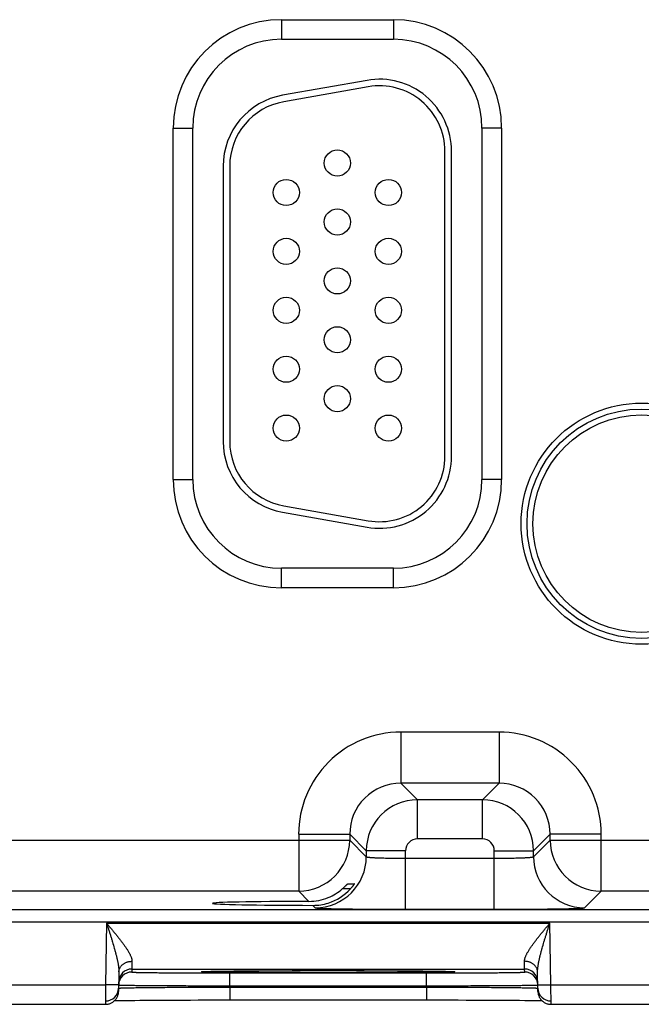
# Model space of a CAD drawing. Header units: inches. Extents: x 0 to 34, y 0 to 22.
# Tile 26 of 46: x 15.9 to 16.8, y 16 to 17.5. Entities that reach past the tile are written whole.
import ezdxf

# ---------------------------------------------------------------- set-up
doc = ezdxf.new("R2010")
doc.units = ezdxf.units.IN
doc.header["$LTSCALE"] = 1.87
doc.header["$MEASUREMENT"] = 0
doc.layers.get('0').update_dxf_attribs({"linetype": 'CONTINUOUS'})

msp = doc.modelspace()

# ---------------------------------------------------------------- linework, layer by layer
at = {"color": 7, "linetype": 'CONTINUOUS'}
for p, q in [((16.2546, 17.5425), (16.4256, 17.5425)), ((16.2546, 17.5425), (16.2546, 17.5125)), ((16.4256, 17.5425), (16.4256, 17.5125)), ((16.2546, 17.5125), (16.4256, 17.5125)), ((16.3854, 17.4498), (16.2564, 17.4271)), ((16.3872, 17.44), (16.2582, 17.4172)), ((16.0891, 17.377), (16.1191, 17.377)), ((16.0891, 16.84), (16.0891, 17.377)), ((16.1191, 16.84), (16.1191, 17.377)), ((16.5911, 17.377), (16.5611, 17.377)), ((16.5611, 17.377), (16.5611, 16.84)), ((16.5911, 17.377), (16.5911, 16.84)), ((16.5045, 16.8755), (16.5045, 17.3415)), ((16.5145, 16.8755), (16.5145, 17.3415)), ((16.1655, 17.3187), (16.1655, 16.8982)), ((16.1755, 17.3187), (16.1755, 16.8982)), ((16.0891, 16.84), (16.1191, 16.84)), ((16.5911, 16.84), (16.5611, 16.84)), ((16.2564, 16.7899), (16.3854, 16.7671)), ((16.2582, 16.7997), (16.3872, 16.777)), ((16.4256, 16.7044), (16.2546, 16.7044)), ((16.2546, 16.6744), (16.2546, 16.7044)), ((16.4256, 16.6744), (16.4256, 16.7044)), ((16.4256, 16.6744), (16.2546, 16.6744)), ((16.5872, 16.4541), (16.4369, 16.4541)), ((16.4369, 16.4541), (16.4369, 16.3761)), ((16.5872, 16.4541), (16.5872, 16.3761)), ((16.5872, 16.3761), (16.4369, 16.3761)), ((16.4369, 16.3761), (16.4623, 16.3507)), ((16.5872, 16.3761), (16.5619, 16.3507)), ((16.5619, 16.3507), (16.4623, 16.3507)), ((16.4623, 16.2908), (16.4623, 16.3507)), ((16.5619, 16.2908), (16.5619, 16.3507)), ((16.281, 16.2981), (16.3589, 16.2981)), ((16.281, 16.2981), (16.281, 16.2111)), ((16.3589, 16.2981), (16.3843, 16.2728)), ((16.3589, 16.2981), (16.3589, 16.2891)), ((16.6652, 16.2981), (16.6399, 16.2728)), ((16.7432, 16.2981), (16.6652, 16.2981)), ((16.6652, 16.2891), (16.6652, 16.2981)), ((16.7432, 16.2111), (16.7432, 16.2981)), ((15.7352, 16.2891), (16.3589, 16.2891)), ((16.3589, 16.2891), (16.3843, 16.2637)), ((16.5619, 16.2908), (16.4623, 16.2908)), ((16.6399, 16.2637), (16.6652, 16.2891)), ((16.6652, 16.2891), (17.2889, 16.2891)), ((16.4443, 16.2728), (16.3843, 16.2728)), ((16.3843, 16.2728), (16.3843, 16.2637)), ((16.4443, 16.1834), (16.4443, 16.2728)), ((16.4443, 16.2614), (16.5799, 16.2614)), ((16.5799, 16.2728), (16.6399, 16.2728)), ((16.5799, 16.1834), (16.5799, 16.2728)), ((16.6399, 16.2637), (16.6399, 16.2728)), ((16.3557, 16.2223), (16.366, 16.2223)), ((16.281, 16.2111), (15.8132, 16.2111)), ((16.281, 16.2111), (16.2966, 16.1955)), ((16.36, 16.2146), (16.3476, 16.2146)), ((16.7179, 16.1857), (16.7432, 16.2111)), ((17.211, 16.2111), (16.7432, 16.2111)), ((16.3027, 16.1894), (16.3063, 16.1857)), ((14.0345, 16.1833), (21.4248, 16.1833)), ((16.4443, 16.1834), (16.5799, 16.1834)), ((14.0345, 16.1643), (21.4248, 16.1643)), ((15.9874, 16.1621), (15.9858, 16.0682)), ((15.9874, 16.1621), (16.6648, 16.1621)), ((16.6664, 16.0682), (16.6648, 16.1621)), ((16.0261, 16.1039), (16.0259, 16.0921)), ((16.6263, 16.0921), (16.6261, 16.1039)), ((16.0061, 16.0876), (16.0056, 16.0579)), ((16.0259, 16.0921), (16.0258, 16.0875)), ((16.0259, 16.0921), (16.6263, 16.0921)), ((16.1346, 16.0882), (16.1346, 16.0882)), ((16.1346, 16.0882), (16.1346, 16.0882)), ((16.1346, 16.0882), (16.1347, 16.0882)), ((16.1347, 16.0882), (16.1348, 16.0882)), ((16.1348, 16.0882), (16.135, 16.0882)), ((16.135, 16.0882), (16.1352, 16.0883)), ((16.1352, 16.0883), (16.1355, 16.0883)), ((16.1355, 16.0883), (16.1359, 16.0883)), ((16.1359, 16.0883), (16.1365, 16.0883)), ((16.1365, 16.0883), (16.1374, 16.0884)), ((16.1374, 16.0884), (16.1386, 16.0884)), ((16.1386, 16.0884), (16.1403, 16.0885)), ((16.1403, 16.0885), (16.1425, 16.0885)), ((16.1425, 16.0885), (16.1456, 16.0886)), ((16.1456, 16.0886), (16.1487, 16.0887)), ((16.1487, 16.0887), (16.1525, 16.0887)), ((16.1525, 16.0887), (16.1572, 16.0888)), ((16.1572, 16.0888), (16.1629, 16.0889)), ((16.1629, 16.0889), (16.1698, 16.089)), ((16.1698, 16.089), (16.1782, 16.0891)), ((16.1757, 16.0861), (16.4765, 16.0861)), ((16.1757, 16.0665), (16.1757, 16.0861)), ((16.1782, 16.0891), (16.1857, 16.0892)), ((16.1857, 16.0892), (16.1946, 16.0892)), ((16.1946, 16.0892), (16.2057, 16.0893)), ((16.2057, 16.0893), (16.2149, 16.0894)), ((16.2149, 16.0894), (16.2254, 16.0894)), ((16.2254, 16.0894), (16.2363, 16.0895)), ((16.2363, 16.0895), (16.2475, 16.0895)), ((16.2475, 16.0895), (16.2591, 16.0896)), ((16.2591, 16.0896), (16.2709, 16.0896)), ((16.2709, 16.0896), (16.283, 16.0896)), ((16.283, 16.0896), (16.2952, 16.0897)), ((16.2952, 16.0897), (16.3076, 16.0897)), ((16.3076, 16.0897), (16.3201, 16.0897)), ((16.3201, 16.0897), (16.3321, 16.0897)), ((16.3321, 16.0897), (16.3445, 16.0897)), ((16.3445, 16.0897), (16.3569, 16.0897)), ((16.3569, 16.0897), (16.3692, 16.0896)), ((16.3692, 16.0896), (16.3812, 16.0896)), ((16.3812, 16.0896), (16.3931, 16.0896)), ((16.3931, 16.0896), (16.4046, 16.0895)), ((16.4046, 16.0895), (16.4159, 16.0895)), ((16.4159, 16.0895), (16.4267, 16.0894)), ((16.4267, 16.0894), (16.4372, 16.0894)), ((16.4372, 16.0894), (16.4467, 16.0893)), ((16.4467, 16.0893), (16.4587, 16.0892)), ((16.4587, 16.0892), (16.4682, 16.0891)), ((16.4682, 16.0891), (16.476, 16.0891)), ((16.476, 16.0891), (16.4826, 16.089)), ((16.4765, 16.0665), (16.4765, 16.0861)), ((16.4826, 16.089), (16.4883, 16.0889)), ((16.4883, 16.0889), (16.4946, 16.0888)), ((16.4946, 16.0888), (16.4997, 16.0887)), ((16.4997, 16.0887), (16.5038, 16.0887)), ((16.5038, 16.0887), (16.5071, 16.0886)), ((16.5071, 16.0886), (16.5098, 16.0885)), ((16.5098, 16.0885), (16.5119, 16.0885)), ((16.5119, 16.0885), (16.5136, 16.0884)), ((16.5136, 16.0884), (16.5149, 16.0884)), ((16.5149, 16.0884), (16.5157, 16.0883)), ((16.5157, 16.0883), (16.5164, 16.0883)), ((16.5164, 16.0883), (16.5167, 16.0883)), ((16.5167, 16.0883), (16.517, 16.0883)), ((16.517, 16.0883), (16.5172, 16.0882)), ((16.5172, 16.0882), (16.5174, 16.0882)), ((16.5175, 16.0882), (16.5176, 16.0882)), ((16.6264, 16.0875), (16.6263, 16.0921)), ((16.6466, 16.0579), (16.6461, 16.0876)), ((15.7364, 16.0682), (15.9858, 16.0682)), ((15.9858, 16.0682), (15.9856, 16.0382)), ((16.0058, 16.0679), (15.9858, 16.0682)), ((16.1757, 16.0665), (16.4765, 16.0665)), ((16.1757, 16.0646), (16.1757, 16.0665)), ((16.4765, 16.0646), (16.4765, 16.0665)), ((16.6464, 16.0679), (16.6664, 16.0682)), ((16.6664, 16.0682), (16.9158, 16.0682)), ((16.6666, 16.0382), (16.6664, 16.0682)), ((16.0057, 16.0629), (16.0058, 16.063)), ((16.1757, 16.0646), (16.4765, 16.0646)), ((16.1757, 16.0646), (16.1757, 16.0449)), ((16.4765, 16.0646), (16.4765, 16.0449)), ((16.6464, 16.063), (16.6465, 16.0629)), ((15.7366, 16.0382), (15.9856, 16.0382)), ((15.9995, 16.0439), (16.0029, 16.0439)), ((16.0029, 16.0439), (16.0069, 16.044)), ((16.0069, 16.044), (16.0118, 16.0441)), ((16.0118, 16.0441), (16.0179, 16.0442)), ((16.0179, 16.0442), (16.0238, 16.0443)), ((16.0238, 16.0443), (16.0305, 16.0443)), ((16.0305, 16.0443), (16.0382, 16.0444)), ((16.0382, 16.0444), (16.0472, 16.0445)), ((16.0472, 16.0445), (16.0578, 16.0446)), ((16.0578, 16.0446), (16.0668, 16.0446)), ((16.0668, 16.0446), (16.0771, 16.0447)), ((16.0771, 16.0447), (16.0891, 16.0447)), ((16.0891, 16.0447), (16.1038, 16.0448)), ((16.1038, 16.0448), (16.1154, 16.0448)), ((16.1154, 16.0448), (16.1272, 16.0449)), ((16.1272, 16.0449), (16.1392, 16.0449)), ((16.1392, 16.0449), (16.1513, 16.0449)), ((16.1513, 16.0449), (16.1636, 16.0449)), ((16.1636, 16.0449), (16.4765, 16.0449)), ((16.4765, 16.0449), (16.4886, 16.0449)), ((16.4886, 16.0449), (16.5008, 16.0449)), ((16.5008, 16.0449), (16.513, 16.0449)), ((16.513, 16.0449), (16.5249, 16.0449)), ((16.5249, 16.0449), (16.5367, 16.0448)), ((16.5367, 16.0448), (16.5483, 16.0448)), ((16.5483, 16.0448), (16.5595, 16.0447)), ((16.5595, 16.0447), (16.5704, 16.0447)), ((16.5704, 16.0447), (16.5809, 16.0446)), ((16.5809, 16.0446), (16.5909, 16.0446)), ((16.5909, 16.0446), (16.6001, 16.0445)), ((16.6001, 16.0445), (16.6082, 16.0445)), ((16.6082, 16.0445), (16.6183, 16.0444)), ((16.6183, 16.0444), (16.6265, 16.0443)), ((16.6265, 16.0443), (16.6333, 16.0442)), ((16.6333, 16.0442), (16.6388, 16.0441)), ((16.6388, 16.0441), (16.6434, 16.044)), ((16.6434, 16.044), (16.6484, 16.044)), ((16.6666, 16.0382), (16.9156, 16.0382))]:
    msp.add_line(p, q, dxfattribs=at)
for points in [[(16.5174, 16.0882), (16.5175, 16.0882), (16.5175, 16.0882)], [(15.9856, 16.0382), (15.9862, 16.0382), (15.9873, 16.0383), (15.9884, 16.0384), (15.9895, 16.0386), (15.9906, 16.0389), (15.9917, 16.0392), (15.9928, 16.0396), (15.9938, 16.04), (15.9948, 16.0405), (15.9958, 16.041), (15.9968, 16.0417), (15.9977, 16.0423), (15.9986, 16.043), (15.9994, 16.0438), (16.0002, 16.0446), (16.001, 16.0454), (16.0017, 16.0463), (16.0023, 16.0472), (16.0029, 16.0482), (16.0034, 16.0492), (16.0039, 16.0502), (16.0043, 16.0513), (16.0047, 16.0523), (16.005, 16.0534), (16.0053, 16.0545), (16.0054, 16.0556), (16.0055, 16.0568), (16.0056, 16.0579)], [(16.6466, 16.0579), (16.6466, 16.0568), (16.6467, 16.0556), (16.6469, 16.0545), (16.6472, 16.0534), (16.6475, 16.0523), (16.6478, 16.0513), (16.6483, 16.0502), (16.6487, 16.0492), (16.6493, 16.0482), (16.6499, 16.0472), (16.6505, 16.0463), (16.6512, 16.0454), (16.652, 16.0446), (16.6528, 16.0438), (16.6536, 16.043), (16.6545, 16.0423), (16.6554, 16.0417), (16.6563, 16.041), (16.6573, 16.0405), (16.6584, 16.04), (16.6594, 16.0396), (16.6605, 16.0392), (16.6615, 16.0389), (16.6626, 16.0386), (16.6638, 16.0384), (16.6649, 16.0383), (16.666, 16.0382), (16.6666, 16.0382)], [(16.6484, 16.044), (16.6524, 16.0439), (16.6527, 16.0439)]]:
    msp.add_lwpolyline(points, dxfattribs=at)
for centre, radius in [((16.34, 17.3235), 0.02), ((16.262, 17.2785), 0.02), ((16.418, 17.2785), 0.02), ((16.34, 17.2335), 0.02), ((16.262, 17.1885), 0.02), ((16.418, 17.1885), 0.02), ((16.34, 17.1435), 0.02), ((16.262, 17.0985), 0.02), ((16.418, 17.0985), 0.02), ((16.34, 17.0535), 0.02), ((16.262, 17.0085), 0.02), ((16.418, 17.0085), 0.02), ((16.34, 16.9635), 0.02), ((16.8051, 16.7725), 0.1842), ((16.262, 16.9185), 0.02), ((16.418, 16.9185), 0.02), ((16.8051, 16.7725), 0.1752), ((16.8051, 16.7725), 0.1752), ((16.8051, 16.7725), 0.1662)]:
    msp.add_circle(centre, radius, dxfattribs=at)
for centre, radius, start, end in [((16.2546, 17.377), 0.1655, 90, 180), ((16.4256, 17.377), 0.1655, 0, 90), ((16.2546, 17.377), 0.1355, 90, 180), ((16.4256, 17.377), 0.1355, 0, 90), ((16.4045, 17.3415), 0.11, 0, 100), ((16.4045, 17.3415), 0.1, 0, 100), ((16.2755, 17.3187), 0.11, 100, 180), ((16.2755, 17.3187), 0.1, 100, 180), ((16.2755, 16.8982), 0.11, 180, 260), ((16.2755, 16.8982), 0.1, 180, 260), ((16.4045, 16.8755), 0.11, 260, 0), ((16.4045, 16.8755), 0.1, 260, 0), ((16.2546, 16.84), 0.1655, 180, 270), ((16.2546, 16.84), 0.1355, 180, 270), ((16.4256, 16.84), 0.1655, 270, 360), ((16.4256, 16.84), 0.1355, 270, 360), ((16.4369, 16.2981), 0.156, 89.9962, 180.0037), ((16.5873, 16.2981), 0.156, 359.9962, 90.0037), ((16.4369, 16.2982), 0.0779, 89.9712, 180.0288), ((16.5873, 16.2982), 0.0779, 359.9712, 90.0288), ((16.4623, 16.2727), 0.078, 90.0153, 179.9847), ((16.5619, 16.2727), 0.078, 0.0153, 89.9847), ((16.2809, 16.2891), 0.078, 270.0209, 359.9791), ((16.4623, 16.2728), 0.018, 89.9964, 180.0035), ((16.5619, 16.2728), 0.018, 359.9964, 90.0035), ((16.7433, 16.2891), 0.078, 180.0209, 269.9791), ((16.3063, 16.2638), 0.078, 270.0209, 359.9791), ((16.7179, 16.2638), 0.078, 180.0209, 269.9791), ((16.2963, 16.2741), 0.0786, 270.1848, 292.2821), ((16.2963, 16.2741), 0.0786, 292.2666, 310.7845), ((16.3028, 16.2668), 0.0774, 287.4738, 317.6005), ((16.3029, 16.2668), 0.0774, 269.8558, 287.4494), ((16.0258, 16.0675), 0.02, 89.9987, 178.7553), ((16.0259, 16.0721), 0.02, 89.9987, 178.9988), ((16.6263, 16.0721), 0.02, 1.0012, 90.0013), ((16.6264, 16.0675), 0.02, 1.2447, 90.0013), ((16.0258, 16.0675), 0.02, 178.7564, 179), ((16.6264, 16.0675), 0.02, 1, 1.2436), ((15.9857, 16.0633), 0.02, 269.9987, 358.7788), ((16.6665, 16.0633), 0.02, 181.2072, 270.0013)]:
    msp.add_arc(centre, radius, start, end, dxfattribs=at)
msp.add_ellipse((16.3261, 16.1925), major_axis=(0.1771, 0), ratio=0.017455, start_param=1.73829, end_param=4.579802, dxfattribs=at)
for points, knots in [([(16.3843, 16.2637), (16.3843, 16.2637), (16.3844, 16.2637), (16.3844, 16.2636), (16.3844, 16.2636), (16.3845, 16.2636), (16.3846, 16.2635), (16.3847, 16.2635), (16.3849, 16.2634), (16.3851, 16.2634), (16.3854, 16.2633), (16.3857, 16.2633), (16.386, 16.2632), (16.3865, 16.2631), (16.3872, 16.263), (16.3881, 16.2629), (16.3892, 16.2628), (16.3904, 16.2627), (16.3918, 16.2626), (16.3932, 16.2625), (16.3948, 16.2624), (16.3965, 16.2623), (16.3983, 16.2622), (16.4003, 16.2621), (16.403, 16.262), (16.4067, 16.2619), (16.4114, 16.2618), (16.4164, 16.2616), (16.4217, 16.2615), (16.4271, 16.2615), (16.4328, 16.2614), (16.4385, 16.2614), (16.4424, 16.2614), (16.4443, 16.2614)], [0, 0, 0, 0, 0.001206, 0.001961, 0.002833, 0.00383, 0.004956, 0.007611, 0.010815, 0.014578, 0.018902, 0.023789, 0.029239, 0.035252, 0.048956, 0.064876, 0.08298, 0.103229, 0.12558, 0.149981, 0.176376, 0.204704, 0.234901, 0.266896, 0.300614, 0.372902, 0.451089, 0.534442, 0.622179, 0.713474, 0.807469, 0.903279, 1, 1, 1, 1]), ([(16.5799, 16.2614), (16.5818, 16.2614), (16.5857, 16.2614), (16.5914, 16.2614), (16.5971, 16.2615), (16.6025, 16.2615), (16.6078, 16.2616), (16.6128, 16.2618), (16.6175, 16.2619), (16.6212, 16.262), (16.6239, 16.2621), (16.6258, 16.2622), (16.6277, 16.2623), (16.6294, 16.2624), (16.6309, 16.2625), (16.6324, 16.2626), (16.6337, 16.2627), (16.635, 16.2628), (16.636, 16.2629), (16.637, 16.263), (16.6377, 16.2631), (16.6382, 16.2632), (16.6385, 16.2633), (16.6388, 16.2633), (16.6391, 16.2634), (16.6393, 16.2634), (16.6395, 16.2635), (16.6396, 16.2635), (16.6397, 16.2636), (16.6397, 16.2636), (16.6398, 16.2636), (16.6398, 16.2637), (16.6399, 16.2637), (16.6399, 16.2637)], [0, 0, 0, 0, 0.096721, 0.192531, 0.286526, 0.377821, 0.465558, 0.548911, 0.627098, 0.699386, 0.733104, 0.765099, 0.795296, 0.823624, 0.850019, 0.87442, 0.896771, 0.91702, 0.935124, 0.951044, 0.964748, 0.970761, 0.976211, 0.981098, 0.985422, 0.989185, 0.992389, 0.995044, 0.99617, 0.997167, 0.998039, 0.998794, 1, 1, 1, 1]), ([(16.3476, 16.2146), (16.3481, 16.215), (16.3489, 16.2157), (16.3498, 16.2165), (16.3505, 16.2172), (16.3511, 16.2178), (16.3518, 16.2184), (16.3524, 16.219), (16.353, 16.2196), (16.3535, 16.2201), (16.3539, 16.2206), (16.3542, 16.2209), (16.3545, 16.2211), (16.3547, 16.2213), (16.3548, 16.2215), (16.355, 16.2217), (16.3552, 16.2219), (16.3553, 16.222), (16.3554, 16.2221), (16.3555, 16.2222), (16.3555, 16.2222), (16.3556, 16.2223), (16.3556, 16.2223), (16.3556, 16.2223), (16.3557, 16.2223), (16.3557, 16.2223), (16.3557, 16.2223), (16.3557, 16.2223), (16.3557, 16.2223)], [0, 0, 0, 0, 0.173387, 0.258565, 0.342268, 0.42409, 0.503568, 0.580169, 0.653278, 0.72218, 0.786044, 0.815792, 0.843907, 0.870247, 0.894658, 0.916978, 0.937035, 0.954652, 0.969647, 0.976104, 0.981836, 0.986824, 0.991045, 0.994481, 0.997117, 0.998946, 0.999564, 1, 1, 1, 1]), ([(16.366, 16.2223), (16.366, 16.2223), (16.366, 16.2223), (16.366, 16.2223), (16.366, 16.2223), (16.366, 16.2223), (16.366, 16.2223), (16.366, 16.2223), (16.366, 16.2223), (16.366, 16.2223), (16.366, 16.2223), (16.366, 16.2222), (16.3659, 16.2222), (16.3659, 16.2221), (16.3659, 16.2221), (16.3658, 16.222), (16.3658, 16.222), (16.3657, 16.2219), (16.3657, 16.2218), (16.3655, 16.2215), (16.3653, 16.2212), (16.365, 16.2207), (16.3646, 16.2203), (16.3642, 16.2197), (16.3638, 16.2191), (16.3633, 16.2185), (16.3628, 16.2179), (16.3623, 16.2173), (16.3618, 16.2166), (16.361, 16.2157), (16.3604, 16.215), (16.36, 16.2146)], [0, 0, 0, 0, 0.000304, 0.000606, 0.001019, 0.001592, 0.002341, 0.003273, 0.004391, 0.005695, 0.00886, 0.012759, 0.017383, 0.022715, 0.028742, 0.035447, 0.042814, 0.050827, 0.068721, 0.088994, 0.136141, 0.191224, 0.253266, 0.321363, 0.394693, 0.47251, 0.55414, 0.638974, 0.72646, 0.816095, 1, 1, 1, 1]), ([(16.3063, 16.1857), (16.3063, 16.1857), (16.3063, 16.1857), (16.3064, 16.1857), (16.3064, 16.1857), (16.3065, 16.1857), (16.3066, 16.1856), (16.3067, 16.1856), (16.3069, 16.1856), (16.3072, 16.1855), (16.3077, 16.1855), (16.3082, 16.1854), (16.3087, 16.1853), (16.3094, 16.1853), (16.3102, 16.1852), (16.311, 16.1852), (16.3119, 16.1851), (16.3132, 16.185), (16.3151, 16.1849), (16.3176, 16.1848), (16.3204, 16.1847), (16.3235, 16.1846), (16.3268, 16.1845), (16.3305, 16.1844), (16.3344, 16.1843), (16.3386, 16.1842), (16.343, 16.1842), (16.3494, 16.184), (16.3578, 16.1839), (16.3686, 16.1838), (16.3801, 16.1837), (16.3922, 16.1836), (16.4048, 16.1835), (16.4178, 16.1834), (16.431, 16.1834), (16.4398, 16.1834), (16.4443, 16.1834)], [0, 0, 0, 0, 0.000163, 0.000356, 0.000837, 0.001454, 0.002211, 0.003109, 0.004151, 0.006666, 0.00976, 0.013431, 0.01768, 0.022504, 0.027903, 0.033874, 0.040412, 0.047513, 0.063388, 0.081466, 0.101707, 0.124063, 0.148478, 0.174898, 0.203263, 0.233503, 0.265546, 0.29932, 0.371736, 0.450065, 0.533575, 0.621477, 0.712943, 0.807113, 0.9031, 1, 1, 1, 1]), ([(16.5799, 16.1834), (16.5843, 16.1834), (16.5932, 16.1834), (16.6064, 16.1834), (16.6194, 16.1835), (16.632, 16.1836), (16.6441, 16.1837), (16.6556, 16.1838), (16.6663, 16.1839), (16.6748, 16.184), (16.6812, 16.1842), (16.6856, 16.1842), (16.6898, 16.1843), (16.6937, 16.1844), (16.6973, 16.1845), (16.7007, 16.1846), (16.7038, 16.1847), (16.7066, 16.1848), (16.7091, 16.1849), (16.7109, 16.185), (16.7123, 16.1851), (16.7132, 16.1852), (16.714, 16.1852), (16.7148, 16.1853), (16.7154, 16.1853), (16.716, 16.1854), (16.7165, 16.1855), (16.7169, 16.1855), (16.7172, 16.1856), (16.7174, 16.1856), (16.7176, 16.1856), (16.7177, 16.1857), (16.7177, 16.1857), (16.7178, 16.1857), (16.7178, 16.1857), (16.7178, 16.1857), (16.7179, 16.1857)], [0, 0, 0, 0, 0.0969, 0.192887, 0.287057, 0.378523, 0.466425, 0.549935, 0.628264, 0.70068, 0.734454, 0.766497, 0.796737, 0.825102, 0.851522, 0.875937, 0.898293, 0.918534, 0.936612, 0.952487, 0.959588, 0.966126, 0.972097, 0.977496, 0.98232, 0.986569, 0.99024, 0.993334, 0.995849, 0.996891, 0.997789, 0.998546, 0.999163, 0.999644, 0.999837, 1, 1, 1, 1]), ([(15.9874, 16.1621), (15.9885, 16.1608), (15.9901, 16.1589), (15.9922, 16.1563), (15.9944, 16.1538), (15.997, 16.1506), (16.0002, 16.1467), (16.0028, 16.1435), (16.0048, 16.141), (16.0063, 16.1391), (16.0078, 16.1372), (16.0092, 16.1353), (16.0107, 16.1334), (16.0121, 16.1315), (16.0135, 16.1296), (16.0148, 16.1278), (16.0161, 16.1259), (16.0174, 16.1241), (16.0186, 16.1223), (16.0197, 16.1204), (16.0206, 16.1189), (16.0213, 16.1177), (16.022, 16.1166), (16.0227, 16.1151), (16.0236, 16.1134), (16.0243, 16.1117), (16.025, 16.1101), (16.0254, 16.1087), (16.0257, 16.1076), (16.0259, 16.1066), (16.0261, 16.1054), (16.0261, 16.1044), (16.0261, 16.1039)], [0, 0, 0, 0, 0.071031, 0.106506, 0.141933, 0.212575, 0.282816, 0.3525, 0.387081, 0.421455, 0.455597, 0.489477, 0.523066, 0.556329, 0.58923, 0.621726, 0.653771, 0.685317, 0.716308, 0.74668, 0.776365, 0.790928, 0.805292, 0.833379, 0.860539, 0.886687, 0.911741, 0.935624, 0.947112, 0.958293, 0.979731, 1, 1, 1, 1]), ([(15.9874, 16.1621), (15.9879, 16.1605), (15.9889, 16.1573), (15.9905, 16.1525), (15.992, 16.1477), (15.9935, 16.1429), (15.995, 16.1381), (15.9969, 16.1318), (15.9987, 16.1254), (16.0003, 16.1199), (16.0011, 16.1167), (16.0017, 16.1144), (16.0023, 16.1121), (16.0031, 16.109), (16.0038, 16.1059), (16.0044, 16.1029), (16.0048, 16.1006), (16.0052, 16.0984), (16.0055, 16.0961), (16.0058, 16.094), (16.006, 16.0918), (16.0061, 16.0897), (16.0061, 16.0883), (16.0061, 16.0876)], [0, 0, 0, 0, 0.065564, 0.131085, 0.196516, 0.26181, 0.326914, 0.39177, 0.520453, 0.584104, 0.615708, 0.647144, 0.678389, 0.709421, 0.770744, 0.80097, 0.830856, 0.86036, 0.889426, 0.917993, 0.945998, 0.973361, 1, 1, 1, 1]), ([(16.6261, 16.1039), (16.6261, 16.1044), (16.6261, 16.1054), (16.6263, 16.1066), (16.6265, 16.1076), (16.6268, 16.1087), (16.6272, 16.1101), (16.6279, 16.1117), (16.6286, 16.1134), (16.6294, 16.1151), (16.6302, 16.1166), (16.6309, 16.1177), (16.6316, 16.1189), (16.6325, 16.1204), (16.6336, 16.1223), (16.6348, 16.1241), (16.6361, 16.1259), (16.6374, 16.1278), (16.6387, 16.1296), (16.6401, 16.1315), (16.6415, 16.1334), (16.6429, 16.1353), (16.6444, 16.1372), (16.6459, 16.1391), (16.6474, 16.141), (16.6494, 16.1435), (16.652, 16.1467), (16.6552, 16.1506), (16.6578, 16.1538), (16.6599, 16.1563), (16.6621, 16.1589), (16.6637, 16.1608), (16.6648, 16.1621)], [0, 0, 0, 0, 0.020269, 0.041707, 0.052888, 0.064376, 0.088259, 0.113313, 0.139461, 0.166621, 0.194708, 0.209072, 0.223635, 0.25332, 0.283692, 0.314683, 0.346229, 0.378274, 0.41077, 0.443671, 0.476934, 0.510523, 0.544403, 0.578545, 0.612919, 0.6475, 0.717184, 0.787425, 0.858067, 0.893494, 0.928969, 1, 1, 1, 1]), ([(16.6461, 16.0876), (16.646, 16.0883), (16.6461, 16.0897), (16.6462, 16.0918), (16.6464, 16.094), (16.6467, 16.0961), (16.647, 16.0984), (16.6474, 16.1006), (16.6478, 16.1029), (16.6484, 16.1059), (16.6491, 16.109), (16.6499, 16.1121), (16.6505, 16.1144), (16.6511, 16.1167), (16.6519, 16.1199), (16.6534, 16.1254), (16.6553, 16.1318), (16.6572, 16.1381), (16.6587, 16.1429), (16.6602, 16.1477), (16.6617, 16.1525), (16.6632, 16.1573), (16.6643, 16.1605), (16.6648, 16.1621)], [0, 0, 0, 0, 0.026639, 0.054002, 0.082007, 0.110574, 0.13964, 0.169144, 0.19903, 0.229256, 0.290579, 0.321611, 0.352856, 0.384292, 0.415896, 0.479547, 0.60823, 0.673086, 0.73819, 0.803484, 0.868915, 0.934436, 1, 1, 1, 1]), ([(16.0061, 16.0876), (16.0061, 16.0882), (16.0062, 16.0893), (16.0065, 16.0909), (16.007, 16.0924), (16.0077, 16.0939), (16.0086, 16.0954), (16.0096, 16.0968), (16.0107, 16.0981), (16.0121, 16.0992), (16.0135, 16.1003), (16.0151, 16.1013), (16.0168, 16.1021), (16.0185, 16.1028), (16.0204, 16.1033), (16.0222, 16.1037), (16.0242, 16.1039), (16.0255, 16.1039), (16.0261, 16.1039)], [0, 0, 0, 0, 0.056705, 0.113647, 0.171051, 0.22912, 0.288025, 0.347899, 0.408833, 0.470876, 0.534031, 0.598262, 0.663494, 0.72962, 0.796502, 0.86398, 0.931877, 1, 1, 1, 1]), ([(16.6461, 16.0876), (16.6461, 16.0882), (16.646, 16.0893), (16.6457, 16.0909), (16.6452, 16.0924), (16.6445, 16.0939), (16.6436, 16.0954), (16.6426, 16.0968), (16.6414, 16.0981), (16.6401, 16.0992), (16.6387, 16.1003), (16.6371, 16.1013), (16.6354, 16.1021), (16.6337, 16.1028), (16.6318, 16.1033), (16.6299, 16.1037), (16.628, 16.1039), (16.6267, 16.1039), (16.6261, 16.1039)], [0, 0, 0, 0, 0.056705, 0.113647, 0.171051, 0.22912, 0.288025, 0.347899, 0.408834, 0.470876, 0.534031, 0.598262, 0.663495, 0.72962, 0.796502, 0.863981, 0.931877, 1, 1, 1, 1]), ([(16.0258, 16.0875), (16.0258, 16.0874), (16.0258, 16.0874), (16.0258, 16.0874), (16.0258, 16.0874), (16.0258, 16.0874), (16.0258, 16.0874), (16.0259, 16.0874), (16.0259, 16.0874), (16.026, 16.0874), (16.0261, 16.0874), (16.0262, 16.0874), (16.0263, 16.0873), (16.0266, 16.0873), (16.0269, 16.0873), (16.0274, 16.0873), (16.028, 16.0872), (16.0287, 16.0872), (16.0294, 16.0872), (16.0303, 16.0871), (16.0312, 16.0871), (16.0322, 16.0871), (16.0334, 16.087), (16.035, 16.087), (16.0373, 16.0869), (16.0403, 16.0869), (16.0436, 16.0868), (16.0472, 16.0868), (16.0511, 16.0867), (16.0554, 16.0867), (16.0599, 16.0866), (16.0647, 16.0866), (16.0698, 16.0865), (16.0751, 16.0865), (16.0827, 16.0864), (16.0927, 16.0864), (16.1052, 16.0863), (16.1185, 16.0862), (16.1323, 16.0862), (16.1466, 16.0862), (16.1611, 16.0861), (16.1708, 16.0861), (16.1757, 16.0861)], [0, 0, 0, 0, 0.000131, 0.000181, 0.000239, 0.000381, 0.000558, 0.000771, 0.001021, 0.001307, 0.001991, 0.002822, 0.003803, 0.004932, 0.007639, 0.010943, 0.014842, 0.019334, 0.024415, 0.030084, 0.036336, 0.043168, 0.050578, 0.058559, 0.076215, 0.096095, 0.118154, 0.142338, 0.168588, 0.196841, 0.227031, 0.259083, 0.29292, 0.328462, 0.365623, 0.444438, 0.528607, 0.617318, 0.709715, 0.804909, 0.901983, 1, 1, 1, 1]), ([(16.3261, 16.0863), (16.3192, 16.0863), (16.3054, 16.0863), (16.2849, 16.0863), (16.2649, 16.0864), (16.2456, 16.0864), (16.23, 16.0865), (16.2181, 16.0866), (16.2096, 16.0866), (16.2015, 16.0867), (16.1937, 16.0868), (16.1863, 16.0868), (16.1793, 16.0869), (16.1727, 16.087), (16.1666, 16.087), (16.1609, 16.0871), (16.1558, 16.0872), (16.1511, 16.0873), (16.1469, 16.0873), (16.1437, 16.0874), (16.1414, 16.0875), (16.1399, 16.0875), (16.1386, 16.0876), (16.1373, 16.0876), (16.1362, 16.0877), (16.1354, 16.0877), (16.1348, 16.0877), (16.1344, 16.0877), (16.1341, 16.0878), (16.1337, 16.0878), (16.1335, 16.0878), (16.1332, 16.0878), (16.133, 16.0879), (16.1329, 16.0879), (16.1328, 16.0879), (16.1327, 16.0879), (16.1326, 16.0879), (16.1326, 16.0879), (16.1325, 16.0879), (16.1325, 16.0879), (16.1324, 16.0879), (16.1324, 16.088), (16.1324, 16.088), (16.1324, 16.088), (16.1324, 16.088), (16.1324, 16.088), (16.1324, 16.088), (16.1324, 16.088), (16.1324, 16.088), (16.1324, 16.088), (16.1324, 16.088), (16.1325, 16.088), (16.1325, 16.0881), (16.1326, 16.0881), (16.1327, 16.0881), (16.1329, 16.0881), (16.1331, 16.0881), (16.1333, 16.0882), (16.1336, 16.0882), (16.1339, 16.0882), (16.1342, 16.0882), (16.1345, 16.0882), (16.1346, 16.0882)], [0, 0, 0, 0, 0.106172, 0.211115, 0.313614, 0.412485, 0.506581, 0.551497, 0.594815, 0.636412, 0.676167, 0.713963, 0.749693, 0.783253, 0.814544, 0.843478, 0.869972, 0.893945, 0.915331, 0.93407, 0.942428, 0.950104, 0.957092, 0.963388, 0.968989, 0.973888, 0.976074, 0.978083, 0.979915, 0.98157, 0.983048, 0.984349, 0.985473, 0.985969, 0.98642, 0.986827, 0.98719, 0.987509, 0.987784, 0.988016, 0.988205, 0.988352, 0.988459, 0.9885, 0.988534, 0.988563, 0.988593, 0.988626, 0.988666, 0.988772, 0.988918, 0.989106, 0.989336, 0.98961, 0.99029, 0.991146, 0.992179, 0.993389, 0.994776, 0.996341, 0.998082, 1, 1, 1, 1]), ([(16.1346, 16.0882), (16.1348, 16.0883), (16.1353, 16.0883), (16.1364, 16.0883), (16.1381, 16.0884), (16.1403, 16.0885), (16.1429, 16.0885), (16.1458, 16.0886), (16.1491, 16.0887), (16.1528, 16.0887), (16.1583, 16.0888), (16.1661, 16.0889), (16.1763, 16.0891), (16.1877, 16.0892), (16.2002, 16.0893), (16.2137, 16.0894), (16.2333, 16.0895), (16.2595, 16.0896), (16.2923, 16.0897), (16.3147, 16.0897), (16.3261, 16.0897)], [0, 0, 0, 0, 0.003631, 0.007752, 0.017456, 0.029089, 0.042631, 0.058057, 0.075336, 0.094433, 0.11531, 0.162245, 0.215765, 0.275456, 0.340844, 0.411419, 0.486622, 0.648521, 0.821457, 1, 1, 1, 1]), ([(16.3261, 16.0897), (16.3375, 16.0897), (16.3599, 16.0897), (16.3927, 16.0896), (16.4189, 16.0895), (16.4385, 16.0894), (16.452, 16.0893), (16.4645, 16.0892), (16.4759, 16.0891), (16.4861, 16.0889), (16.4938, 16.0888), (16.4994, 16.0887), (16.503, 16.0887), (16.5063, 16.0886), (16.5093, 16.0885), (16.5119, 16.0885), (16.5141, 16.0884), (16.5157, 16.0883), (16.5169, 16.0883), (16.5173, 16.0883), (16.5176, 16.0882)], [0, 0, 0, 0, 0.178522, 0.351439, 0.513323, 0.588522, 0.659093, 0.72448, 0.784173, 0.837697, 0.884638, 0.90552, 0.924621, 0.941905, 0.957338, 0.970887, 0.982527, 0.992238, 0.996364, 1, 1, 1, 1]), ([(16.5176, 16.0882), (16.5177, 16.0882), (16.5179, 16.0882), (16.5183, 16.0882), (16.5186, 16.0882), (16.5189, 16.0882), (16.5191, 16.0881), (16.5193, 16.0881), (16.5195, 16.0881), (16.5196, 16.0881), (16.5197, 16.0881), (16.5197, 16.088), (16.5197, 16.088), (16.5198, 16.088), (16.5198, 16.088), (16.5198, 16.088), (16.5198, 16.088), (16.5198, 16.088), (16.5198, 16.088), (16.5198, 16.088), (16.5198, 16.088), (16.5198, 16.088), (16.5197, 16.0879), (16.5197, 16.0879), (16.5197, 16.0879), (16.5196, 16.0879), (16.5195, 16.0879), (16.5195, 16.0879), (16.5194, 16.0879), (16.5193, 16.0879), (16.5192, 16.0879), (16.519, 16.0878), (16.5187, 16.0878), (16.5184, 16.0878), (16.5181, 16.0878), (16.5178, 16.0877), (16.5174, 16.0877), (16.5168, 16.0877), (16.516, 16.0877), (16.5149, 16.0876), (16.5136, 16.0876), (16.5117, 16.0875), (16.509, 16.0874), (16.5053, 16.0873), (16.5011, 16.0873), (16.4964, 16.0872), (16.4913, 16.0871), (16.4856, 16.087), (16.4795, 16.087), (16.4729, 16.0869), (16.4659, 16.0868), (16.4585, 16.0868), (16.4507, 16.0867), (16.4426, 16.0866), (16.4341, 16.0866), (16.4222, 16.0865), (16.4066, 16.0864), (16.3873, 16.0864), (16.3673, 16.0863), (16.3468, 16.0863), (16.333, 16.0863), (16.3261, 16.0863)], [0, 0, 0, 0, 0.001921, 0.003666, 0.005233, 0.006623, 0.007836, 0.008871, 0.00973, 0.010412, 0.010688, 0.01092, 0.011109, 0.011256, 0.011363, 0.011404, 0.011438, 0.011467, 0.011497, 0.01153, 0.01157, 0.011676, 0.011822, 0.012009, 0.01224, 0.012514, 0.012832, 0.013194, 0.0136, 0.01405, 0.014544, 0.015666, 0.016964, 0.01844, 0.020093, 0.021923, 0.02393, 0.026113, 0.031008, 0.036605, 0.042898, 0.049883, 0.065909, 0.084641, 0.106024, 0.129992, 0.156481, 0.185413, 0.216702, 0.25026, 0.28599, 0.323786, 0.36354, 0.405139, 0.448459, 0.493377, 0.587479, 0.686357, 0.788866, 0.893818, 1, 1, 1, 1]), ([(16.4765, 16.0861), (16.4814, 16.0861), (16.4911, 16.0861), (16.5056, 16.0862), (16.5199, 16.0862), (16.5337, 16.0862), (16.5469, 16.0863), (16.5595, 16.0864), (16.5695, 16.0864), (16.5771, 16.0865), (16.5824, 16.0865), (16.5875, 16.0866), (16.5923, 16.0866), (16.5968, 16.0867), (16.6011, 16.0867), (16.605, 16.0868), (16.6086, 16.0868), (16.6119, 16.0869), (16.6149, 16.0869), (16.6172, 16.087), (16.6188, 16.087), (16.6199, 16.0871), (16.621, 16.0871), (16.6219, 16.0871), (16.6227, 16.0872), (16.6235, 16.0872), (16.6242, 16.0872), (16.6248, 16.0873), (16.6253, 16.0873), (16.6256, 16.0873), (16.6259, 16.0873), (16.626, 16.0874), (16.6261, 16.0874), (16.6262, 16.0874), (16.6263, 16.0874), (16.6263, 16.0874), (16.6263, 16.0874), (16.6264, 16.0874), (16.6264, 16.0874), (16.6264, 16.0874), (16.6264, 16.0874), (16.6264, 16.0874), (16.6264, 16.0875)], [0, 0, 0, 0, 0.098017, 0.195091, 0.290285, 0.382682, 0.471393, 0.555562, 0.634377, 0.671538, 0.707081, 0.740917, 0.772969, 0.803159, 0.831413, 0.857662, 0.881846, 0.903905, 0.923785, 0.941441, 0.949422, 0.956832, 0.963664, 0.969916, 0.975585, 0.980666, 0.985158, 0.989057, 0.992361, 0.995068, 0.996198, 0.997178, 0.99801, 0.998693, 0.998979, 0.999228, 0.999442, 0.999619, 0.999761, 0.999819, 0.999869, 1, 1, 1, 1]), ([(16.0058, 16.0678), (16.0058, 16.0678), (16.0058, 16.0678), (16.0058, 16.0678), (16.0058, 16.0678), (16.0058, 16.0678), (16.0058, 16.0678), (16.0059, 16.0678), (16.0059, 16.0678)], [0, 0, 0, 0, 0.097122, 0.179166, 0.287557, 0.423392, 0.587224, 1, 1, 1, 1]), ([(16.0059, 16.0678), (16.0059, 16.0678), (16.006, 16.0678), (16.0061, 16.0677), (16.0062, 16.0677), (16.0064, 16.0677), (16.0067, 16.0677), (16.0072, 16.0677), (16.0078, 16.0676), (16.0085, 16.0676), (16.0092, 16.0676), (16.0101, 16.0676), (16.0111, 16.0676), (16.0125, 16.0675), (16.0146, 16.0675), (16.0174, 16.0674), (16.0205, 16.0674), (16.024, 16.0673), (16.0278, 16.0673), (16.032, 16.0672), (16.0365, 16.0672), (16.0413, 16.0671), (16.0484, 16.0671), (16.0579, 16.067), (16.0702, 16.0669), (16.0834, 16.0668), (16.0974, 16.0668), (16.1122, 16.0667), (16.1276, 16.0666), (16.1434, 16.0666), (16.1595, 16.0665), (16.1703, 16.0665), (16.1757, 16.0665)], [0, 0, 0, 0, 0.000478, 0.001098, 0.001862, 0.00277, 0.005015, 0.007833, 0.011223, 0.015183, 0.019711, 0.024804, 0.03046, 0.036674, 0.050767, 0.067049, 0.085485, 0.10603, 0.128639, 0.153259, 0.179833, 0.2083, 0.238594, 0.304383, 0.37659, 0.454552, 0.537547, 0.62481, 0.715535, 0.808886, 0.904, 1, 1, 1, 1]), ([(16.4765, 16.0665), (16.4819, 16.0665), (16.4927, 16.0665), (16.5088, 16.0666), (16.5246, 16.0666), (16.54, 16.0667), (16.5548, 16.0668), (16.5688, 16.0668), (16.582, 16.0669), (16.5943, 16.067), (16.6038, 16.0671), (16.6108, 16.0671), (16.6157, 16.0672), (16.6202, 16.0672), (16.6244, 16.0673), (16.6282, 16.0673), (16.6317, 16.0674), (16.6348, 16.0674), (16.6376, 16.0675), (16.6396, 16.0675), (16.6411, 16.0676), (16.6421, 16.0676), (16.6429, 16.0676), (16.6437, 16.0676), (16.6444, 16.0676), (16.645, 16.0677), (16.6454, 16.0677), (16.6458, 16.0677), (16.646, 16.0677), (16.6461, 16.0677), (16.6462, 16.0678), (16.6463, 16.0678), (16.6463, 16.0678)], [0, 0, 0, 0, 0.096, 0.191114, 0.284465, 0.37519, 0.462454, 0.545449, 0.62341, 0.695618, 0.761406, 0.791701, 0.820168, 0.846742, 0.871361, 0.89397, 0.914516, 0.932951, 0.949233, 0.963326, 0.969541, 0.975196, 0.980289, 0.984817, 0.988777, 0.992167, 0.994985, 0.99723, 0.998138, 0.998902, 0.999522, 1, 1, 1, 1]), ([(16.6463, 16.0678), (16.6463, 16.0678), (16.6463, 16.0678), (16.6464, 16.0678), (16.6464, 16.0678), (16.6464, 16.0678), (16.6464, 16.0678), (16.6464, 16.0678), (16.6464, 16.0678)], [0, 0, 0, 0, 0.412776, 0.576609, 0.712444, 0.820835, 0.902879, 1, 1, 1, 1]), ([(16.0058, 16.063), (16.0058, 16.063), (16.0059, 16.063), (16.006, 16.063), (16.0061, 16.063), (16.0063, 16.063), (16.0064, 16.063), (16.0067, 16.0631), (16.0071, 16.0631), (16.0077, 16.0631), (16.0084, 16.0631), (16.0092, 16.0632), (16.01, 16.0632), (16.011, 16.0632), (16.0125, 16.0633), (16.0145, 16.0633), (16.0173, 16.0634), (16.0204, 16.0635), (16.0239, 16.0635), (16.0278, 16.0636), (16.0319, 16.0637), (16.0365, 16.0637), (16.0413, 16.0638), (16.0483, 16.0639), (16.0579, 16.064), (16.0701, 16.0641), (16.0833, 16.0642), (16.0974, 16.0643), (16.1122, 16.0643), (16.1275, 16.0644), (16.1433, 16.0645), (16.1594, 16.0645), (16.1703, 16.0646), (16.1757, 16.0646)], [0, 0, 0, 0, 0.000484, 0.00111, 0.001879, 0.002791, 0.003847, 0.005045, 0.007871, 0.011268, 0.015235, 0.01977, 0.02487, 0.030532, 0.036752, 0.050857, 0.067151, 0.085596, 0.106152, 0.128769, 0.153397, 0.179977, 0.20845, 0.238748, 0.30454, 0.376746, 0.454699, 0.537681, 0.624925, 0.715626, 0.808949, 0.904032, 1, 1, 1, 1]), ([(16.4765, 16.0646), (16.4819, 16.0646), (16.4927, 16.0645), (16.5089, 16.0645), (16.5247, 16.0644), (16.54, 16.0643), (16.5548, 16.0643), (16.5689, 16.0642), (16.5821, 16.0641), (16.5943, 16.064), (16.6038, 16.0639), (16.6109, 16.0638), (16.6157, 16.0637), (16.6202, 16.0637), (16.6244, 16.0636), (16.6283, 16.0635), (16.6317, 16.0635), (16.6349, 16.0634), (16.6376, 16.0633), (16.6397, 16.0633), (16.6412, 16.0632), (16.6421, 16.0632), (16.643, 16.0632), (16.6438, 16.0631), (16.6445, 16.0631), (16.645, 16.0631), (16.6455, 16.0631), (16.6457, 16.063), (16.6459, 16.063), (16.6461, 16.063), (16.6462, 16.063), (16.6463, 16.063), (16.6464, 16.063), (16.6464, 16.063)], [0, 0, 0, 0, 0.095967, 0.191051, 0.284373, 0.375075, 0.462318, 0.5453, 0.623253, 0.695459, 0.761251, 0.791549, 0.820022, 0.846602, 0.87123, 0.893847, 0.914403, 0.932849, 0.949142, 0.963247, 0.969468, 0.97513, 0.98023, 0.984764, 0.988731, 0.992129, 0.994955, 0.996153, 0.997209, 0.998121, 0.99889, 0.999516, 1, 1, 1, 1])]:
    msp.add_open_spline(points, degree=3, knots=knots, dxfattribs=at)

doc.saveas('drawing.dxf')
